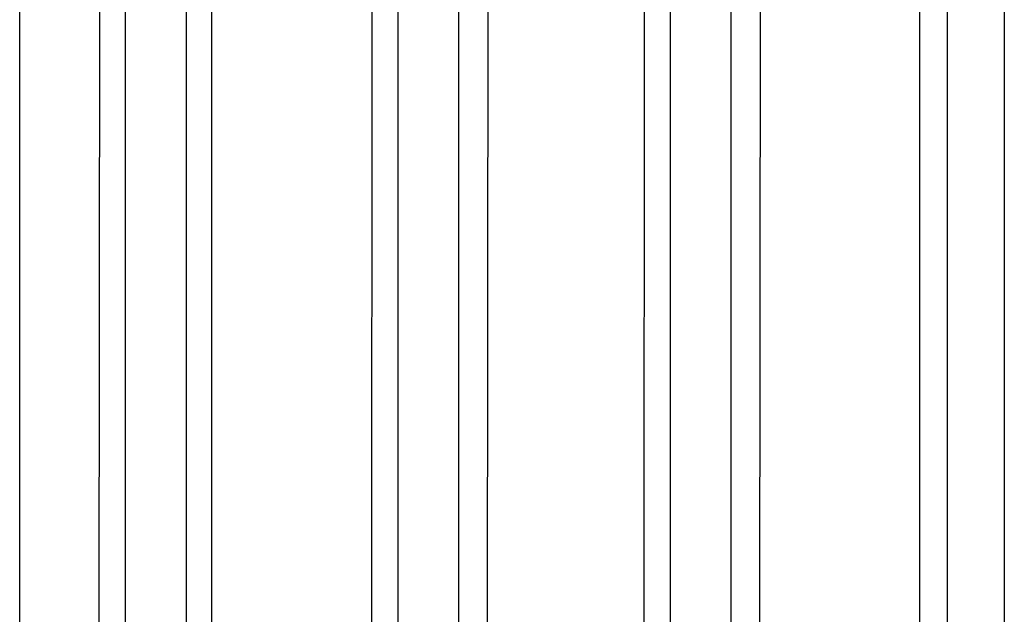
# Model space of a CAD drawing. Header units: millimetres. Extents: x 618 to 1482, y 17 to 575.
# Tile 34 of 90: x 988.7 to 995.59, y 247.36 to 251.52. Entities that reach past the tile are written whole.
import ezdxf

# ---------------------------------------------------------------- set-up
doc = ezdxf.new("R2010")
doc.units = ezdxf.units.MM
doc.linetypes.add('DOT_CENTER', pattern=[14, 12, -1, 0, -1])
doc.layers.add('1', color=7, linetype='Continuous')

# ---------------------------------------------------------------- blocks, each defined once
blk = doc.blocks.new('cu_bee7s_cca__41', base_point=(1238.7621, 264.915))
at = {"color": 7, "linetype": 'Continuous'}
for p, q in [((1327.4505, 339.114), (1327.4505, 286.5741)), ((1326.6631, 293.3051), (1326.6631, 337.2979)), ((1326.9171, 337.2979), (1326.9171, 293.3051))]:
    blk.add_line(p, q, dxfattribs=at)
at = {"color": 124, "linetype": 'Continuous'}
for p, q in [((1318.9784, 293.3216), (1319.0177, 337.2725)), ((1319.2564, 293.3305), (1319.2564, 337.2725)), ((1319.8205, 337.2725), (1319.8205, 293.3305)), ((1320.0591, 293.3305), (1320.0591, 337.2725)), ((1321.5184, 293.3216), (1321.5577, 337.2725)), ((1321.7964, 293.3305), (1321.7964, 337.2725)), ((1322.3605, 337.2725), (1322.3605, 293.3305)), ((1322.5991, 293.3305), (1322.6385, 337.2814)), ((1324.0584, 293.3216), (1324.0977, 337.2725)), ((1324.3364, 293.3305), (1324.3364, 337.2725)), ((1324.9005, 337.2725), (1324.9005, 293.3305)), ((1325.1391, 293.3305), (1325.1785, 337.2814))]:
    blk.add_line(p, q, dxfattribs=at)
at = {"layer": '1', "color": 30, "linetype": 'DOT_CENTER'}
blk.add_line((1318.2684, 283.3991), (1318.2684, 346.3657), dxfattribs=at)
blk = doc.blocks.new('cu_ATCA-3671__43', base_point=(1219.8887, 250.575))
blk.add_blockref('cu_bee7s_cca__41', (1238.7621, 264.915))
blk = doc.blocks.new('FRONT1', base_point=(1393.5121, 426.04))
blk.add_blockref('cu_ATCA-3671__43', (1219.8887, 250.575))

msp = doc.modelspace()

# ---------------------------------------------------------------- block references
at = {"xscale": 0.75, "yscale": 0.75, "zscale": 0.75}
msp.add_blockref('FRONT1', (1045.1341, 319.53), dxfattribs=at)

doc.saveas('drawing.dxf')
